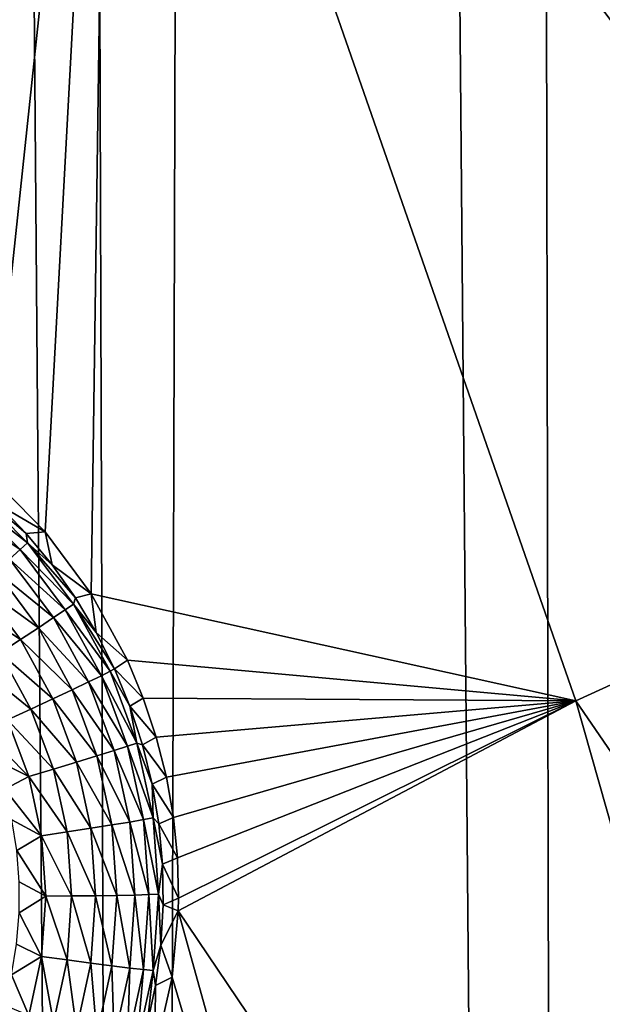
# Model space of a CAD drawing. Header units: metres. Extents: x -24 to 72, y -247 to 22.
# Tile 150 of 256: x -8.42 to -7.21, y -208.82 to -206.78. Entities that reach past the tile are written whole.
import ezdxf

# ---------------------------------------------------------------- set-up
doc = ezdxf.new("R2010")
doc.units = ezdxf.units.M
doc.layers.add('solid_509589_MEDIA_SW0001', color=7, linetype='CONTINUOUS')

msp = doc.modelspace()

# ---------------------------------------------------------------- linework, layer by layer
at = {"layer": 'solid_509589_MEDIA_SW0001'}
for points in [[(-7.268632, -233.863571, 309.92041), (-6.861613, -154.403702, 308.536377), (-7.433364, -155.027634, 308.543091)], [(-7.268632, -233.863571, 309.92041), (-6.318621, -234.406082, 309.936462), (-6.861613, -154.403702, 308.536377)], [(-7.268632, -233.863571, 309.92041), (-7.433364, -155.027634, 308.543091), (-7.94862, -155.699081, 308.550781)], [(-8.172345, -233.247025, 309.902527), (-7.94862, -155.699081, 308.550781), (-8.403342, -156.412842, 308.559418)], [(-8.172345, -233.247025, 309.902527), (-7.268632, -233.863571, 309.92041), (-7.94862, -155.699081, 308.550781)], [(-8.172345, -233.247025, 309.902527), (-8.403342, -156.412842, 308.559418), (-8.794058, -157.163391, 308.569092)], [(-9.023922, -232.56041, 309.883057), (-8.172345, -233.247025, 309.902527), (-8.794058, -157.163391, 308.569092)], [(-8.23457, -205.408646, 268.144867), (-6.930424, -204.854507, 268.135193), (-6.413139, -207.803787, 268.274902)], [(-8.612471, -207.625183, 268.220764), (-9.494788, -206.056473, 268.156189), (-8.23457, -205.408646, 268.144867)], [(-8.481022, -207.724976, 268.228088), (-8.612471, -207.625183, 268.220764), (-8.23457, -205.408646, 268.144867)], [(-8.366056, -207.841431, 268.236359), (-8.481022, -207.724976, 268.228088), (-8.23457, -205.408646, 268.144867)], [(-8.270491, -207.970184, 268.2453), (-8.366056, -207.841431, 268.236359), (-8.23457, -205.408646, 268.144867)], [(-8.270491, -207.970184, 268.2453), (-8.23457, -205.408646, 268.144867), (-7.263841, -208.19223, 268.281677)], [(-8.23457, -205.408646, 268.144867), (-6.413139, -207.803787, 268.274902), (-7.263841, -208.19223, 268.281677)], [(-8.463367, -207.784851, 267.910156), (-8.481022, -207.724976, 268.228088), (-8.366056, -207.841431, 268.236359)], [(-8.547063, -207.790817, 267.756287), (-8.527993, -207.767975, 267.803253), (-8.417607, -207.878357, 267.805206)], [(-8.527993, -207.767975, 267.803253), (-8.514977, -207.75206, 267.854919), (-8.402586, -207.864426, 267.856903)], [(-8.417607, -207.878357, 267.805206), (-8.527993, -207.767975, 267.803253), (-8.402586, -207.864426, 267.856903)], [(-8.514977, -207.75206, 267.854919), (-8.463367, -207.784851, 267.910156), (-8.405158, -207.84549, 267.911224)], [(-8.402586, -207.864426, 267.856903), (-8.514977, -207.75206, 267.854919), (-8.405158, -207.84549, 267.911224)], [(-8.463367, -207.784851, 267.910156), (-8.366056, -207.841431, 268.236359), (-8.405158, -207.84549, 267.911224)], [(-8.439614, -207.898239, 267.758148), (-8.547063, -207.790817, 267.756287), (-8.417607, -207.878357, 267.805206)], [(-7.263841, -208.19223, 268.281677), (-6.413139, -207.803787, 268.274902), (-5.589726, -210.633286, 268.555969)], [(-8.405158, -207.84549, 267.911224), (-8.366056, -207.841431, 268.236359), (-8.351643, -207.910294, 267.912354)], [(-8.402586, -207.864426, 267.856903), (-8.405158, -207.84549, 267.911224), (-8.351643, -207.910294, 267.912354)], [(-8.351643, -207.910294, 267.912354), (-8.366056, -207.841431, 268.236359), (-8.270491, -207.970184, 268.2453)], [(-8.417607, -207.878357, 267.805206), (-8.402586, -207.864426, 267.856903), (-8.307333, -207.991653, 267.8591)], [(-8.402586, -207.864426, 267.856903), (-8.351643, -207.910294, 267.912354), (-8.303121, -207.978912, 267.913544)], [(-8.307333, -207.991653, 267.8591), (-8.402586, -207.864426, 267.856903), (-8.303121, -207.978912, 267.913544)], [(-8.439614, -207.898239, 267.758148), (-8.417607, -207.878357, 267.805206), (-8.324054, -208.003311, 267.807373)], [(-8.324054, -208.003311, 267.807373), (-8.417607, -207.878357, 267.805206), (-8.307333, -207.991653, 267.8591)], [(-8.467852, -207.923431, 267.717407), (-8.439614, -207.898239, 267.758148), (-8.348552, -208.019867, 267.760284)], [(-8.348552, -208.019867, 267.760284), (-8.439614, -207.898239, 267.758148), (-8.324054, -208.003311, 267.807373)], [(-8.351643, -207.910294, 267.912354), (-8.270491, -207.970184, 268.2453), (-8.303121, -207.978912, 267.913544)], [(-8.501348, -207.953033, 267.684326), (-8.467852, -207.923431, 267.717407), (-8.379983, -208.040787, 267.719452)], [(-8.379983, -208.040787, 267.719452), (-8.467852, -207.923431, 267.717407), (-8.348552, -208.019867, 267.760284)], [(-8.538955, -207.986053, 267.660095), (-8.501348, -207.953033, 267.684326), (-8.41727, -208.065338, 267.68631)], [(-8.41727, -208.065338, 267.68631), (-8.501348, -207.953033, 267.684326), (-8.379983, -208.040787, 267.719452)], [(-8.303121, -207.978912, 267.913544), (-8.270491, -207.970184, 268.2453), (-8.259863, -208.050964, 267.914825)], [(-8.195143, -208.107819, 268.254761), (-8.270491, -207.970184, 268.2453), (-7.263841, -208.19223, 268.281677)], [(-8.259863, -208.050964, 267.914825), (-8.270491, -207.970184, 268.2453), (-8.195143, -208.107819, 268.254761)], [(-8.45913, -208.092667, 267.661957), (-8.538955, -207.986053, 267.660095), (-8.41727, -208.065338, 267.68631)], [(-8.324054, -208.003311, 267.807373), (-8.307333, -207.991653, 267.8591), (-8.231158, -208.131134, 267.861542)], [(-8.307333, -207.991653, 267.8591), (-8.303121, -207.978912, 267.913544), (-8.259863, -208.050964, 267.914825)], [(-8.307333, -207.991653, 267.8591), (-8.222113, -208.126053, 267.916138), (-8.231158, -208.131134, 267.861542)], [(-8.307333, -207.991653, 267.8591), (-8.259863, -208.050964, 267.914825), (-8.222113, -208.126053, 267.916138)], [(-8.348552, -208.019867, 267.760284), (-8.324054, -208.003311, 267.807373), (-8.249239, -208.140305, 267.809753)], [(-8.324054, -208.003311, 267.807373), (-8.231158, -208.131134, 267.861542), (-8.249239, -208.140305, 267.809753)], [(-8.379983, -208.040787, 267.719452), (-8.348552, -208.019867, 267.760284), (-8.275727, -208.153214, 267.762604)], [(-8.348552, -208.019867, 267.760284), (-8.249239, -208.140305, 267.809753), (-8.275727, -208.153214, 267.762604)], [(-8.41727, -208.065338, 267.68631), (-8.379983, -208.040787, 267.719452), (-8.309714, -208.169464, 267.72171)], [(-8.379983, -208.040787, 267.719452), (-8.275727, -208.153214, 267.762604), (-8.309714, -208.169464, 267.72171)], [(-8.259863, -208.050964, 267.914825), (-8.195143, -208.107819, 268.254761), (-8.222113, -208.126053, 267.916138)], [(-8.45913, -208.092667, 267.661957), (-8.41727, -208.065338, 267.68631), (-8.350031, -208.188446, 267.688446)], [(-8.41727, -208.065338, 267.68631), (-8.309714, -208.169464, 267.72171), (-8.350031, -208.188446, 267.688446)], [(-8.45913, -208.092667, 267.661957), (-8.395294, -208.209549, 267.663971), (-8.504126, -208.121841, 267.647247)], [(-8.45913, -208.092667, 267.661957), (-8.350031, -208.188446, 267.688446), (-8.395294, -208.209549, 267.663971)], [(-8.222113, -208.126053, 267.916138), (-8.195143, -208.107819, 268.254761), (-8.162155, -208.186783, 268.260132)], [(-8.162155, -208.186783, 268.260132), (-8.195143, -208.107819, 268.254761), (-7.263841, -208.19223, 268.281677)], [(-8.504126, -208.121841, 267.647247), (-8.395294, -208.209549, 267.663971), (-8.443947, -208.23204, 267.64917)], [(-8.249239, -208.140305, 267.809753), (-8.231158, -208.131134, 267.861542), (-8.175612, -208.280045, 267.864136)], [(-8.231158, -208.131134, 267.861542), (-8.222113, -208.126053, 267.916138), (-8.190079, -208.203751, 267.91748)], [(-8.175612, -208.280045, 267.864136), (-8.231158, -208.131134, 267.861542), (-8.190079, -208.203751, 267.91748)], [(-8.222113, -208.126053, 267.916138), (-8.162155, -208.186783, 268.260132), (-8.190079, -208.203751, 267.91748)], [(-8.309714, -208.169464, 267.72171), (-8.275727, -208.153214, 267.762604), (-8.222625, -208.295578, 267.765106)], [(-8.275727, -208.153214, 267.762604), (-8.249239, -208.140305, 267.809753), (-8.194684, -208.286545, 267.812317)], [(-8.222625, -208.295578, 267.765106), (-8.275727, -208.153214, 267.762604), (-8.194684, -208.286545, 267.812317)], [(-8.194684, -208.286545, 267.812317), (-8.249239, -208.140305, 267.809753), (-8.175612, -208.280045, 267.864136)], [(-8.350031, -208.188446, 267.688446), (-8.309714, -208.169464, 267.72171), (-8.258474, -208.306808, 267.724091)], [(-8.258474, -208.306808, 267.724091), (-8.309714, -208.169464, 267.72171), (-8.222625, -208.295578, 267.765106)], [(-8.395294, -208.209549, 267.663971), (-8.350031, -208.188446, 267.688446), (-8.301002, -208.319885, 267.690735)], [(-8.301002, -208.319885, 267.690735), (-8.350031, -208.188446, 267.688446), (-8.258474, -208.306808, 267.724091)], [(-8.190079, -208.203751, 267.91748), (-8.162155, -208.186783, 268.260132), (-8.135121, -208.26796, 268.265594)], [(-8.135121, -208.26796, 268.265594), (-8.162155, -208.186783, 268.260132), (-7.263841, -208.19223, 268.281677)], [(-8.11421, -208.350769, 268.271149), (-8.135121, -208.26796, 268.265594), (-7.263841, -208.19223, 268.281677)], [(-8.099549, -208.434464, 268.276703), (-8.11421, -208.350769, 268.271149), (-7.263841, -208.19223, 268.281677)], [(-8.091139, -208.518311, 268.282227), (-8.099549, -208.434464, 268.276703), (-7.263841, -208.19223, 268.281677)], [(-8.088871, -208.601791, 268.287628), (-8.091139, -208.518311, 268.282227), (-7.263841, -208.19223, 268.281677)], [(-8.089427, -208.628601, 268.289368), (-7.263841, -208.19223, 268.281677), (-6.449654, -211.060287, 268.563416)], [(-8.088871, -208.601791, 268.287628), (-7.263841, -208.19223, 268.281677), (-8.089427, -208.628601, 268.289368)], [(-7.263841, -208.19223, 268.281677), (-5.589726, -210.633286, 268.555969), (-6.449654, -211.060287, 268.563416)], [(-8.348745, -208.334335, 267.666168), (-8.443947, -208.23204, 267.64917), (-8.395294, -208.209549, 267.663971)], [(-8.348745, -208.334335, 267.666168), (-8.395294, -208.209549, 267.663971), (-8.301002, -208.319885, 267.690735)], [(-8.190079, -208.203751, 267.91748), (-8.135121, -208.26796, 268.265594), (-8.163942, -208.283615, 267.918884)], [(-8.175612, -208.280045, 267.864136), (-8.190079, -208.203751, 267.91748), (-8.163942, -208.283615, 267.918884)], [(-8.443947, -208.23204, 267.64917), (-8.400064, -208.34967, 267.651215), (-8.493963, -208.254959, 267.64447)], [(-8.348745, -208.334335, 267.666168), (-8.400064, -208.34967, 267.651215), (-8.443947, -208.23204, 267.64917)], [(-8.400064, -208.34967, 267.651215), (-8.469482, -208.314606, 267.645508), (-8.493963, -208.254959, 267.64447)], [(-8.194684, -208.286545, 267.812317), (-8.175612, -208.280045, 267.864136), (-8.141827, -208.435333, 267.866852)], [(-8.175612, -208.280045, 267.864136), (-8.163942, -208.283615, 267.918884), (-8.143848, -208.365219, 267.920288)], [(-8.141827, -208.435333, 267.866852), (-8.175612, -208.280045, 267.864136), (-8.143848, -208.365219, 267.920288)], [(-8.163942, -208.283615, 267.918884), (-8.135121, -208.26796, 268.265594), (-8.11421, -208.350769, 268.271149)], [(-8.258474, -208.306808, 267.724091), (-8.222625, -208.295578, 267.765106), (-8.190324, -208.444031, 267.7677)], [(-8.222625, -208.295578, 267.765106), (-8.194684, -208.286545, 267.812317), (-8.1615, -208.439056, 267.814972)], [(-8.190324, -208.444031, 267.7677), (-8.222625, -208.295578, 267.765106), (-8.1615, -208.439056, 267.814972)], [(-8.1615, -208.439056, 267.814972), (-8.194684, -208.286545, 267.812317), (-8.141827, -208.435333, 267.866852)], [(-8.163942, -208.283615, 267.918884), (-8.11421, -208.350769, 268.271149), (-8.143848, -208.365219, 267.920288)], [(-8.400064, -208.34967, 267.651215), (-8.44973, -208.376083, 267.646606), (-8.469482, -208.314606, 267.645508)], [(-8.348745, -208.334335, 267.666168), (-8.301002, -208.319885, 267.690735), (-8.271178, -208.456955, 267.693146)], [(-8.301002, -208.319885, 267.690735), (-8.258474, -208.306808, 267.724091), (-8.227307, -208.450073, 267.726593)], [(-8.271178, -208.456955, 267.693146), (-8.301002, -208.319885, 267.690735), (-8.227307, -208.450073, 267.726593)], [(-8.227307, -208.450073, 267.726593), (-8.258474, -208.306808, 267.724091), (-8.190324, -208.444031, 267.7677)], [(-8.320431, -208.464478, 267.668427), (-8.400064, -208.34967, 267.651215), (-8.348745, -208.334335, 267.666168)], [(-8.320431, -208.464478, 267.668427), (-8.348745, -208.334335, 267.666168), (-8.271178, -208.456955, 267.693146)], [(-8.400064, -208.34967, 267.651215), (-8.373373, -208.472351, 267.653351), (-8.44973, -208.376083, 267.646606)], [(-8.320431, -208.464478, 267.668427), (-8.373373, -208.472351, 267.653351), (-8.400064, -208.34967, 267.651215)], [(-8.143848, -208.365219, 267.920288), (-8.11421, -208.350769, 268.271149), (-8.099549, -208.434464, 268.276703)], [(-8.373373, -208.472351, 267.653351), (-8.434774, -208.439163, 267.647705), (-8.44973, -208.376083, 267.646606)], [(-8.143848, -208.365219, 267.920288), (-8.099549, -208.434464, 268.276703), (-8.12991, -208.448105, 267.921753)], [(-8.141827, -208.435333, 267.866852), (-8.143848, -208.365219, 267.920288), (-8.12991, -208.448105, 267.921753)], [(-8.373373, -208.472351, 267.653351), (-8.424827, -208.50325, 267.648804), (-8.434774, -208.439163, 267.647705)], [(-8.227307, -208.450073, 267.726593), (-8.190324, -208.444031, 267.7677), (-8.179483, -208.595581, 267.770325)], [(-8.190324, -208.444031, 267.7677), (-8.1615, -208.439056, 267.814972), (-8.150364, -208.594757, 267.817688)], [(-8.179483, -208.595581, 267.770325), (-8.190324, -208.444031, 267.7677), (-8.150364, -208.594757, 267.817688)], [(-8.1615, -208.439056, 267.814972), (-8.141827, -208.435333, 267.866852), (-8.130487, -208.593842, 267.869629)], [(-8.150364, -208.594757, 267.817688), (-8.1615, -208.439056, 267.814972), (-8.130487, -208.593842, 267.869629)], [(-8.141827, -208.435333, 267.866852), (-8.12991, -208.448105, 267.921753), (-8.122205, -208.531784, 267.923218)], [(-8.130487, -208.593842, 267.869629), (-8.141827, -208.435333, 267.866852), (-8.122205, -208.531784, 267.923218)], [(-8.12991, -208.448105, 267.921753), (-8.099549, -208.434464, 268.276703), (-8.091139, -208.518311, 268.282227)], [(-8.310928, -208.597321, 267.670746), (-8.373373, -208.472351, 267.653351), (-8.320431, -208.464478, 267.668427)], [(-8.320431, -208.464478, 267.668427), (-8.271178, -208.456955, 267.693146), (-8.261169, -208.596878, 267.695587)], [(-8.310928, -208.597321, 267.670746), (-8.320431, -208.464478, 267.668427), (-8.261169, -208.596878, 267.695587)], [(-8.271178, -208.456955, 267.693146), (-8.227307, -208.450073, 267.726593), (-8.216846, -208.596298, 267.729156)], [(-8.261169, -208.596878, 267.695587), (-8.271178, -208.456955, 267.693146), (-8.216846, -208.596298, 267.729156)], [(-8.216846, -208.596298, 267.729156), (-8.227307, -208.450073, 267.726593), (-8.179483, -208.595581, 267.770325)], [(-8.12991, -208.448105, 267.921753), (-8.091139, -208.518311, 268.282227), (-8.122205, -208.531784, 267.923218)], [(-8.373373, -208.472351, 267.653351), (-8.364415, -208.59758, 267.655548), (-8.424827, -208.50325, 267.648804)], [(-8.310928, -208.597321, 267.670746), (-8.364415, -208.59758, 267.655548), (-8.373373, -208.472351, 267.653351)], [(-8.364415, -208.59758, 267.655548), (-8.419943, -208.567825, 267.649933), (-8.424827, -208.50325, 267.648804)], [(-8.122205, -208.531784, 267.923218), (-8.091139, -208.518311, 268.282227), (-8.088871, -208.601791, 268.287628)], [(-8.130487, -208.593842, 267.869629), (-8.122205, -208.531784, 267.923218), (-8.120776, -208.615814, 267.924683)], [(-8.122205, -208.531784, 267.923218), (-8.088871, -208.601791, 268.287628), (-8.120776, -208.615814, 267.924683)], [(-8.364415, -208.59758, 267.655548), (-8.420141, -208.632614, 267.651062), (-8.419943, -208.567825, 267.649933)], [(-8.364415, -208.59758, 267.655548), (-8.373373, -208.722809, 267.657715), (-8.420141, -208.632614, 267.651062)], [(-8.320431, -208.730148, 267.673065), (-8.373373, -208.722809, 267.657715), (-8.364415, -208.59758, 267.655548)], [(-8.320431, -208.730148, 267.673065), (-8.364415, -208.59758, 267.655548), (-8.310928, -208.597321, 267.670746)], [(-8.320431, -208.730148, 267.673065), (-8.310928, -208.597321, 267.670746), (-8.271178, -208.736801, 267.698029)], [(-8.310928, -208.597321, 267.670746), (-8.261169, -208.596878, 267.695587), (-8.271178, -208.736801, 267.698029)], [(-8.271178, -208.736801, 267.698029), (-8.261169, -208.596878, 267.695587), (-8.227307, -208.742523, 267.731689)], [(-8.261169, -208.596878, 267.695587), (-8.216846, -208.596298, 267.729156), (-8.227307, -208.742523, 267.731689)], [(-8.227307, -208.742523, 267.731689), (-8.216846, -208.596298, 267.729156), (-8.190324, -208.747116, 267.77298)], [(-8.216846, -208.596298, 267.729156), (-8.179483, -208.595581, 267.770325), (-8.190324, -208.747116, 267.77298)], [(-8.190324, -208.747116, 267.77298), (-8.179483, -208.595581, 267.770325), (-8.1615, -208.750443, 267.820404)], [(-8.179483, -208.595581, 267.770325), (-8.150364, -208.594757, 267.817688), (-8.1615, -208.750443, 267.820404)], [(-8.1615, -208.750443, 267.820404), (-8.150364, -208.594757, 267.817688), (-8.141827, -208.752365, 267.872406)], [(-8.150364, -208.594757, 267.817688), (-8.130487, -208.593842, 267.869629), (-8.141827, -208.752365, 267.872406)], [(-8.141827, -208.752365, 267.872406), (-8.130487, -208.593842, 267.869629), (-8.125631, -208.699707, 267.926147)], [(-8.130487, -208.593842, 267.869629), (-8.120776, -208.615814, 267.924683), (-8.125631, -208.699707, 267.926147)], [(-8.120776, -208.615814, 267.924683), (-8.088871, -208.601791, 268.287628), (-8.089427, -208.628601, 268.289368)], [(-8.120776, -208.615814, 267.924683), (-8.089427, -208.628601, 268.289368), (-8.125631, -208.699707, 267.926147)], [(-8.373373, -208.722809, 267.657715), (-8.425434, -208.697235, 267.652191), (-8.420141, -208.632614, 267.651062)], [(-8.125631, -208.699707, 267.926147), (-8.089427, -208.628601, 268.289368), (-8.102128, -208.7659, 268.298035)], [(-8.102128, -208.7659, 268.298035), (-8.089427, -208.628601, 268.289368), (-7.277161, -211.547134, 268.57193)], [(-8.089427, -208.628601, 268.289368), (-6.449654, -211.060287, 268.563416), (-7.277161, -211.547134, 268.57193)], [(-8.373373, -208.722809, 267.657715), (-8.435773, -208.761185, 267.65332), (-8.425434, -208.697235, 267.652191)], [(-8.141827, -208.752365, 267.872406), (-8.125631, -208.699707, 267.926147), (-8.136744, -208.78302, 267.927582)], [(-8.125631, -208.699707, 267.926147), (-8.102128, -208.7659, 268.298035), (-8.136744, -208.78302, 267.927582)], [(-8.373373, -208.722809, 267.657715), (-8.400064, -208.84549, 267.659882), (-8.435773, -208.761185, 267.65332)], [(-8.348745, -208.860291, 267.675354), (-8.400064, -208.84549, 267.659882), (-8.373373, -208.722809, 267.657715)], [(-8.348745, -208.860291, 267.675354), (-8.373373, -208.722809, 267.657715), (-8.320431, -208.730148, 267.673065)], [(-8.348745, -208.860291, 267.675354), (-8.320431, -208.730148, 267.673065), (-8.301002, -208.873871, 267.700409)], [(-8.320431, -208.730148, 267.673065), (-8.271178, -208.736801, 267.698029), (-8.301002, -208.873871, 267.700409)], [(-8.301002, -208.873871, 267.700409), (-8.271178, -208.736801, 267.698029), (-8.258474, -208.885773, 267.734192)], [(-8.271178, -208.736801, 267.698029), (-8.227307, -208.742523, 267.731689), (-8.258474, -208.885773, 267.734192)], [(-8.258474, -208.885773, 267.734192), (-8.227307, -208.742523, 267.731689), (-8.222625, -208.895584, 267.775574)], [(-8.227307, -208.742523, 267.731689), (-8.190324, -208.747116, 267.77298), (-8.222625, -208.895584, 267.775574)], [(-8.222625, -208.895584, 267.775574), (-8.190324, -208.747116, 267.77298), (-8.194684, -208.902954, 267.82309)], [(-8.190324, -208.747116, 267.77298), (-8.1615, -208.750443, 267.820404), (-8.194684, -208.902954, 267.82309)], [(-8.194684, -208.902954, 267.82309), (-8.1615, -208.750443, 267.820404), (-8.175612, -208.907654, 267.875092)], [(-8.1615, -208.750443, 267.820404), (-8.141827, -208.752365, 267.872406), (-8.175612, -208.907654, 267.875092)], [(-8.400064, -208.84549, 267.659882), (-8.451101, -208.824142, 267.654419), (-8.435773, -208.761185, 267.65332)], [(-8.175612, -208.907654, 267.875092), (-8.141827, -208.752365, 267.872406), (-8.154052, -208.86525, 267.929016)], [(-8.141827, -208.752365, 267.872406), (-8.136744, -208.78302, 267.927582), (-8.154052, -208.86525, 267.929016)], [(-8.138058, -208.9245, 268.307709), (-8.102128, -208.7659, 268.298035), (-7.277161, -211.547134, 268.57193)], [(-8.136744, -208.78302, 267.927582), (-8.102128, -208.7659, 268.298035), (-8.138058, -208.9245, 268.307709)], [(-8.136744, -208.78302, 267.927582), (-8.138058, -208.9245, 268.307709), (-8.154052, -208.86525, 267.929016)]]:
    msp.add_3dface(points, dxfattribs=at)

doc.saveas('drawing.dxf')
